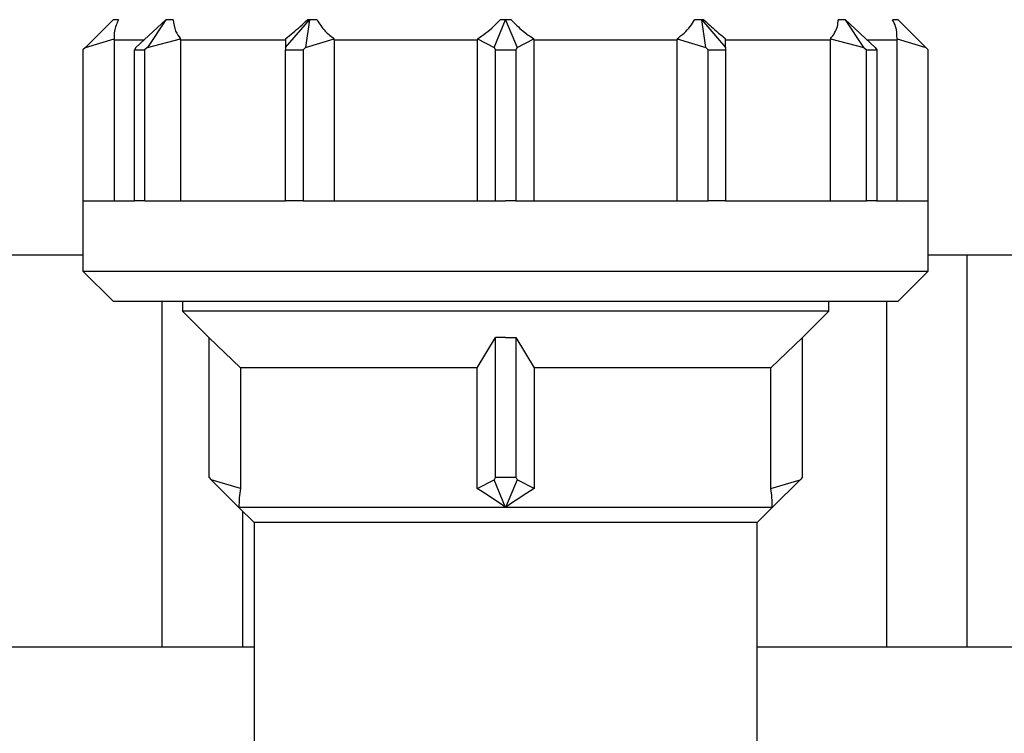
# Model space of a CAD drawing. Header units: millimetres. Extents: x 0 to 841, y 0 to 594.
# Tile 55 of 256: x 111.4 to 115.32, y 556.19 to 559.03. Entities that reach past the tile are written whole.
import ezdxf

# ---------------------------------------------------------------- set-up
doc = ezdxf.new("R2010")
doc.units = ezdxf.units.MM
doc.layers.add('TRAIT-FORT', color=4, linetype='Continuous', lineweight=25)

msp = doc.modelspace()

# ---------------------------------------------------------------- linework, layer by layer
at = {"layer": 'TRAIT-FORT', "color": 4, "linetype": 'Continuous', "lineweight": 25}
for p, q in [((111.7757, 559.0255), (111.6655, 558.9153)), ((111.7973, 559.0255), (111.7757, 559.0255)), ((111.8664, 558.9153), (111.9847, 559.0255)), ((111.9847, 559.0255), (111.9121, 558.9153)), ((112.0142, 559.0255), (111.9847, 559.0255)), ((112.4611, 558.9153), (112.5557, 559.0255)), ((112.5557, 559.0255), (112.5401, 558.9153)), ((112.5557, 559.0255), (112.5478, 559.0255)), ((112.5852, 559.0255), (112.5557, 559.0255)), ((113.2901, 558.9153), (113.3357, 559.0255)), ((113.3357, 559.0255), (113.3141, 559.0255)), ((113.3357, 559.0255), (113.3814, 558.9153)), ((113.3573, 559.0255), (113.3357, 559.0255)), ((114.1157, 559.0255), (114.0862, 559.0255)), ((114.1313, 558.9153), (114.1157, 559.0255)), ((114.1157, 559.0255), (114.2103, 558.9153)), ((114.1236, 559.0255), (114.1157, 559.0255)), ((114.6867, 559.0255), (114.6572, 559.0255)), ((114.7593, 558.9153), (114.6867, 559.0255)), ((114.6867, 559.0255), (114.805, 558.9153)), ((114.8957, 559.0255), (114.8741, 559.0255)), ((115.0059, 558.9153), (114.8957, 559.0255)), ((111.6655, 558.9153), (111.7797, 558.9494)), ((111.7797, 558.9455), (111.7797, 558.9494)), ((111.7797, 558.9455), (111.7797, 558.3055)), ((111.7797, 558.9455), (111.8989, 558.9455)), ((111.9121, 558.9153), (112.044, 558.9494)), ((112.044, 558.9455), (112.044, 558.9494)), ((112.044, 558.9455), (112.4611, 558.9455)), ((112.044, 558.9455), (112.044, 558.3055)), ((112.4611, 558.9494), (112.4611, 558.9153)), ((112.5401, 558.9153), (112.6544, 558.9494)), ((112.6543, 558.9455), (112.6544, 558.9494)), ((112.6543, 558.9455), (113.2241, 558.9455)), ((112.6543, 558.9455), (112.6543, 558.3055)), ((113.2241, 558.9494), (113.2241, 558.9455)), ((113.2241, 558.9494), (113.2901, 558.9153)), ((113.2241, 558.3055), (113.2241, 558.9455)), ((113.3814, 558.9153), (113.4473, 558.9494)), ((113.4473, 558.9455), (113.4473, 558.9494)), ((113.4473, 558.9455), (113.4473, 558.3055)), ((113.4473, 558.9455), (114.0171, 558.9455)), ((114.017, 558.9494), (114.0171, 558.9455)), ((114.017, 558.9494), (114.1313, 558.9153)), ((114.0171, 558.3055), (114.0171, 558.9455)), ((114.2103, 558.9153), (114.2103, 558.9494)), ((114.2103, 558.9455), (114.6274, 558.9455)), ((114.6274, 558.9494), (114.6274, 558.9455)), ((114.6274, 558.9494), (114.7593, 558.9153)), ((114.6274, 558.3055), (114.6274, 558.9455)), ((114.7726, 558.9455), (114.8917, 558.9455)), ((114.8917, 558.9494), (114.8917, 558.9455)), ((114.8917, 558.9494), (115.0059, 558.9153)), ((114.8917, 558.3055), (114.8917, 558.9455)), ((111.6655, 558.9153), (111.6557, 558.9055)), ((111.6557, 558.9055), (111.6557, 558.3055)), ((111.8664, 558.9153), (111.8608, 558.9055)), ((111.8608, 558.3055), (111.8608, 558.9055)), ((111.8608, 558.9055), (111.9008, 558.9055)), ((111.9121, 558.9153), (111.9008, 558.9055)), ((111.9008, 558.9055), (111.9008, 558.3055)), ((112.4611, 558.9153), (112.4611, 558.9055)), ((112.4611, 558.3055), (112.4611, 558.9055)), ((112.4611, 558.9055), (112.5303, 558.9055)), ((112.5401, 558.9153), (112.5303, 558.9055)), ((112.5303, 558.9055), (112.5303, 558.3055)), ((113.2901, 558.9153), (113.2957, 558.9055)), ((113.2957, 558.3055), (113.2957, 558.9055)), ((113.2957, 558.9055), (113.3757, 558.9055)), ((113.3814, 558.9153), (113.3757, 558.9055)), ((113.3757, 558.9055), (113.3757, 558.3055)), ((114.1313, 558.9153), (114.1411, 558.9055)), ((114.1411, 558.3055), (114.1411, 558.9055)), ((114.1411, 558.9055), (114.2103, 558.9055)), ((114.2103, 558.9153), (114.2103, 558.9055)), ((114.2103, 558.9055), (114.2103, 558.3055)), ((114.7593, 558.9153), (114.7706, 558.9055)), ((114.7706, 558.3055), (114.7706, 558.9055)), ((114.7706, 558.9055), (114.8106, 558.9055)), ((114.805, 558.9153), (114.8106, 558.9055)), ((114.8106, 558.9055), (114.8106, 558.3055)), ((115.0059, 558.9153), (115.0157, 558.9055)), ((115.0157, 558.3055), (115.0157, 558.9055)), ((111.6557, 558.3055), (111.6557, 558.0255)), ((111.6562, 558.3055), (111.8611, 558.3055)), ((111.8808, 558.3055), (111.8611, 558.3055)), ((111.9013, 558.3055), (111.8808, 558.3055)), ((111.9013, 558.3055), (112.4611, 558.3055)), ((112.4957, 558.3055), (112.4611, 558.3055)), ((112.5308, 558.3055), (112.4957, 558.3055)), ((112.5308, 558.3055), (113.2954, 558.3055)), ((113.2957, 558.3055), (113.3357, 558.3055)), ((113.376, 558.3055), (113.3357, 558.3055)), ((113.376, 558.3055), (114.1406, 558.3055)), ((114.1757, 558.3055), (114.1406, 558.3055)), ((114.2103, 558.3055), (114.1757, 558.3055)), ((114.2103, 558.3055), (114.7701, 558.3055)), ((114.7906, 558.3055), (114.7701, 558.3055)), ((114.8103, 558.3055), (114.7906, 558.3055)), ((114.8103, 558.3055), (115.0152, 558.3055)), ((115.0157, 558.0255), (115.0157, 558.3055)), ((111.6557, 558.0894), (111.206, 558.0894)), ((115.3993, 558.0894), (115.0157, 558.0894)), ((115.1705, 556.5294), (115.1705, 558.0894)), ((111.6557, 558.0255), (111.7758, 557.9054)), ((111.6557, 558.0255), (113.3357, 558.0255)), ((113.3357, 558.0255), (115.0157, 558.0255)), ((114.8956, 557.9054), (115.0157, 558.0255)), ((111.7757, 557.9055), (113.3357, 557.9055)), ((111.9705, 556.5294), (111.9705, 557.9055)), ((112.0511, 557.9055), (112.0511, 557.8655)), ((113.3357, 557.9055), (114.8957, 557.9055)), ((114.6203, 557.8655), (114.6203, 557.9055)), ((114.8505, 556.5294), (114.8505, 557.9055)), ((112.0511, 557.8655), (112.1554, 557.7612)), ((114.6203, 557.8655), (112.0511, 557.8655)), ((114.516, 557.7612), (114.6203, 557.8655)), ((112.1557, 557.7615), (112.2817, 557.6408)), ((112.1557, 557.7615), (112.1557, 557.2055)), ((113.2229, 557.6408), (113.2957, 557.7615)), ((113.3357, 557.7608), (113.2957, 557.7615)), ((113.2957, 557.2055), (113.2957, 557.7615)), ((113.3357, 557.7608), (113.3757, 557.7615)), ((113.3757, 557.7615), (113.4485, 557.6408)), ((113.3757, 557.7615), (113.3757, 557.2055)), ((114.3897, 557.6408), (114.5157, 557.7615)), ((114.5157, 557.2055), (114.5157, 557.7615)), ((113.2229, 557.6408), (112.2817, 557.6408)), ((112.2817, 557.6408), (112.2817, 557.1609)), ((113.2229, 557.1609), (113.2229, 557.6408)), ((114.3897, 557.6408), (113.4485, 557.6408)), ((113.4485, 557.6408), (113.4485, 557.1609)), ((114.3897, 557.1609), (114.3897, 557.6408)), ((112.1557, 557.2055), (112.1655, 557.1957)), ((113.2957, 557.2055), (113.2901, 557.1957)), ((113.2957, 557.2055), (113.3757, 557.2055)), ((113.3757, 557.2055), (113.3814, 557.1957)), ((114.5157, 557.2055), (114.5059, 557.1957)), ((112.2817, 557.1609), (112.1655, 557.1957)), ((112.1655, 557.1957), (112.2757, 557.0855)), ((113.2229, 557.1609), (113.2901, 557.1957)), ((113.3357, 557.0855), (113.2901, 557.1957)), ((113.3814, 557.1957), (113.3357, 557.0855)), ((113.4485, 557.1609), (113.3814, 557.1957)), ((114.3897, 557.1609), (114.5059, 557.1957)), ((114.3957, 557.0855), (114.5059, 557.1957)), ((112.2757, 557.0855), (112.3357, 557.0255)), ((113.3357, 557.0855), (112.2757, 557.0855)), ((112.2905, 556.5294), (112.2905, 557.0706)), ((114.3957, 557.0855), (113.3357, 557.0855)), ((114.3357, 557.0255), (114.3957, 557.0855)), ((112.3357, 557.0255), (112.3357, 555.9855)), ((113.3357, 557.0255), (112.3357, 557.0255)), ((114.3357, 557.0255), (113.3357, 557.0255)), ((114.3357, 555.9855), (114.3357, 557.0255)), ((112.3357, 556.5294), (110.526, 556.5294)), ((116.0793, 556.5294), (114.3357, 556.5294))]:
    msp.add_line(p, q, dxfattribs=at)
for centre, radius, start, end in [((112.7281, 557.0874), 0.4524, 170.6438, 180.2448), ((111.8328, 554.9623), 2.6012, 54.7068, 57.6958), ((114.838, 554.9632), 2.6001, 122.3036, 125.2938), ((113.9435, 557.0874), 0.4522, 359.7532, 9.3582)]:
    msp.add_arc(centre, radius, start, end, dxfattribs=at)
for points, knots in [([(111.7973, 559.0255), (111.7904, 559.0106), (111.7792, 558.9863), (111.7796, 558.9597), (111.7797, 558.9494)], [0, 0, 0, 0, 0.610748, 1, 1, 1, 1]), ([(112.0142, 559.0255), (112.0161, 559.0097), (112.0194, 558.9816), (112.0365, 558.9593), (112.044, 558.9494)], [0, 0, 0, 0, 0.559323, 1, 1, 1, 1]), ([(112.4611, 558.9494), (112.4807, 558.9655), (112.5105, 558.9898), (112.5383, 559.0164), (112.5478, 559.0255)], [0, 0, 0, 0, 0.659657, 1, 1, 1, 1]), ([(112.5852, 559.0255), (112.5955, 559.0095), (112.6143, 558.9803), (112.6419, 558.9591), (112.6544, 558.9494)], [0, 0, 0, 0, 0.544309, 1, 1, 1, 1]), ([(113.2241, 558.9494), (113.2462, 558.9648), (113.2786, 558.9875), (113.3056, 559.0163), (113.3141, 559.0255)], [0, 0, 0, 0, 0.681817, 1, 1, 1, 1]), ([(113.3573, 559.0255), (113.3728, 559.0097), (113.4004, 558.9816), (113.433, 558.9593), (113.4473, 558.9494)], [0, 0, 0, 0, 0.558849, 1, 1, 1, 1]), ([(114.017, 558.9494), (114.0361, 558.9644), (114.0636, 558.9861), (114.0809, 559.0162), (114.0862, 559.0255)], [0, 0, 0, 0, 0.693557, 1, 1, 1, 1]), ([(114.1236, 559.0255), (114.1399, 559.0101), (114.168, 558.9837), (114.1979, 558.9595), (114.2103, 558.9494)], [0, 0, 0, 0, 0.5827078, 1, 1, 1, 1]), ([(114.6274, 558.9494), (114.6387, 558.9651), (114.6555, 558.9883), (114.6568, 559.0163), (114.6572, 559.0255)], [0, 0, 0, 0, 0.674464, 1, 1, 1, 1]), ([(114.8917, 558.9494), (114.8912, 558.9662), (114.8905, 558.9929), (114.8786, 559.0166), (114.8741, 559.0255)], [0, 0, 0, 0, 0.6277356, 1, 1, 1, 1])]:
    msp.add_open_spline(points, degree=3, knots=knots, dxfattribs=at)

doc.saveas('drawing.dxf')
